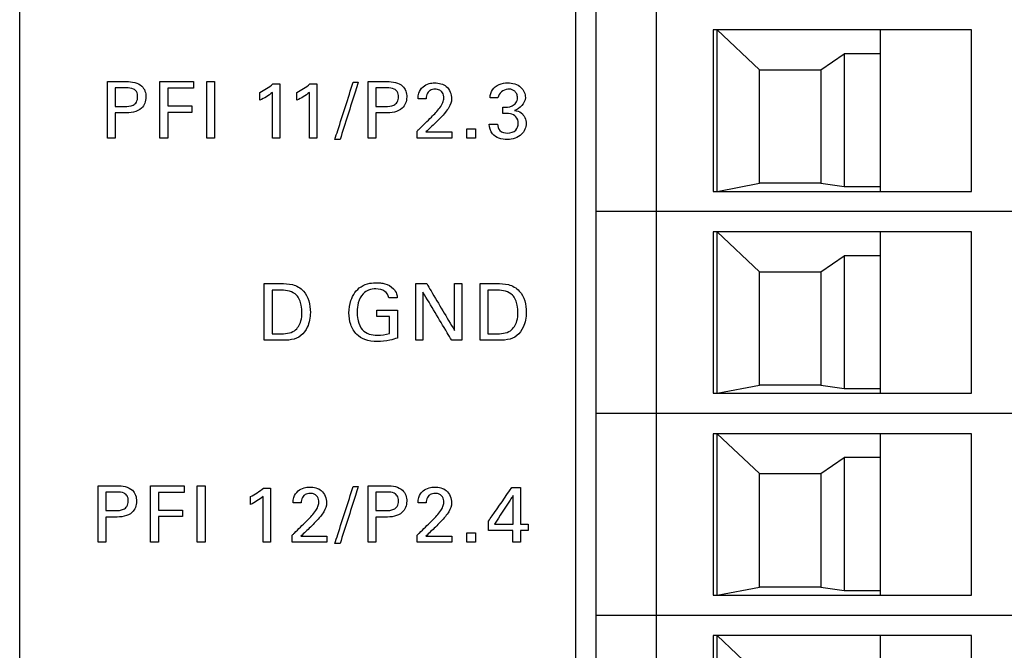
# Model space of a CAD drawing. Header units: inches. Extents: x 0 to 34, y 0 to 22.
# Tile 56 of 119: x 16.778 to 17.738, y 11.955 to 12.57. Entities that reach past the tile are written whole.
import ezdxf

# ---------------------------------------------------------------- set-up
doc = ezdxf.new("R2010")
doc.units = ezdxf.units.IN
doc.header["$LTSCALE"] = 1.87
doc.header["$MEASUREMENT"] = 0
doc.layers.get('0').update_dxf_attribs({"linetype": 'CONTINUOUS'})
doc.layers.add('DATUMCURVES', color=7, linetype='CONTINUOUS')

msp = doc.modelspace()

# ---------------------------------------------------------------- linework, layer by layer
at = {"color": 7, "linetype": 'CONTINUOUS'}
for p, q in [((17.3195, 16.14286), (17.3195, 10.09892)), ((17.3395, 16.12286), (17.3395, 10.11892)), ((17.39855, 10.11892), (17.39855, 16.12286)), ((17.70564, 12.55986), (17.45367, 12.55986)), ((17.45367, 12.55986), (17.45367, 12.40238)), ((17.45761, 12.55986), (17.49895, 12.52089)), ((17.45761, 12.40238), (17.45761, 12.55986)), ((17.61706, 12.40238), (17.61706, 12.55986)), ((17.70564, 12.40238), (17.70564, 12.55986)), ((17.55889, 12.52089), (17.58162, 12.53648)), ((17.61706, 12.53648), (17.58162, 12.53648)), ((17.58162, 12.53648), (17.58162, 12.40711)), ((17.49895, 12.52089), (17.55889, 12.52089)), ((17.49895, 12.41026), (17.49895, 12.52089)), ((17.55889, 12.52089), (17.55889, 12.41026)), ((17.45761, 12.40238), (17.49895, 12.41026)), ((17.55889, 12.41026), (17.49895, 12.41026)), ((17.55889, 12.41026), (17.58162, 12.40711)), ((17.58162, 12.40711), (17.61706, 12.40711)), ((17.45367, 12.40238), (17.70564, 12.40238)), ((18.06784, 12.3827), (17.3395, 12.3827)), ((17.70564, 12.36301), (17.45367, 12.36301)), ((17.45367, 12.36301), (17.45367, 12.20553)), ((17.45761, 12.36301), (17.49895, 12.32404)), ((17.45761, 12.20553), (17.45761, 12.36301)), ((17.61706, 12.20553), (17.61706, 12.36301)), ((17.70564, 12.20553), (17.70564, 12.36301)), ((17.55889, 12.32404), (17.58162, 12.33963)), ((17.61706, 12.33963), (17.58162, 12.33963)), ((17.58162, 12.33963), (17.58162, 12.21026)), ((17.49895, 12.32404), (17.55889, 12.32404)), ((17.49895, 12.21341), (17.49895, 12.32404)), ((17.55889, 12.32404), (17.55889, 12.21341)), ((17.45761, 12.20553), (17.49895, 12.21341)), ((17.55889, 12.21341), (17.49895, 12.21341)), ((17.55889, 12.21341), (17.58162, 12.21026)), ((17.45367, 12.20553), (17.70564, 12.20553)), ((17.58162, 12.21026), (17.61706, 12.21026)), ((18.06784, 12.18585), (17.3395, 12.18585)), ((17.70564, 12.16616), (17.45367, 12.16616)), ((17.45367, 12.16616), (17.45367, 12.00868)), ((17.45761, 12.16616), (17.49895, 12.12719)), ((17.45761, 12.00868), (17.45761, 12.16616)), ((17.61706, 12.00868), (17.61706, 12.16616)), ((17.70564, 12.00868), (17.70564, 12.16616)), ((17.55889, 12.12719), (17.58162, 12.14278)), ((17.61706, 12.14278), (17.58162, 12.14278)), ((17.58162, 12.14278), (17.58162, 12.01341)), ((17.49895, 12.12719), (17.55889, 12.12719)), ((17.49895, 12.01656), (17.49895, 12.12719)), ((17.55889, 12.12719), (17.55889, 12.01656)), ((17.45761, 12.00868), (17.49895, 12.01656)), ((17.55889, 12.01656), (17.49895, 12.01656)), ((17.55889, 12.01656), (17.58162, 12.01341)), ((17.58162, 12.01341), (17.61706, 12.01341)), ((17.45367, 12.00868), (17.70564, 12.00868)), ((18.06784, 11.989), (17.3395, 11.989)), ((17.70564, 11.96931), (17.45367, 11.96931)), ((17.45367, 11.96931), (17.45367, 11.81183)), ((17.45761, 11.96931), (17.49895, 11.93034)), ((17.45761, 11.81183), (17.45761, 11.96931)), ((17.61706, 11.81183), (17.61706, 11.96931)), ((17.70564, 11.81183), (17.70564, 11.96931))]:
    msp.add_line(p, q, dxfattribs=at)
at = {"layer": 'DATUMCURVES', "color": 40, "linetype": 'CONTINUOUS'}
for points, knots in [([(16.77767, 9.67665, 0.8645), (16.77767, 10.10206, 0.8645), (16.77767, 12.82468, 0.8645), (16.77767, 15.5473, 0.8645), (16.77767, 17.84451, 0.8645)], [0, 0, 0, 0, 0.15625, 1, 1, 1, 1]), ([(16.8632, 12.50939, 0.8645), (16.86416, 12.50939, 0.8645), (16.87033, 12.50939, 0.8645), (16.87649, 12.50939, 0.8645), (16.88169, 12.50939, 0.8645)], [0, 0, 0, 0, 0.15625, 1, 1, 1, 1]), ([(16.8632, 12.45424, 0.8645), (16.8632, 12.45711, 0.8645), (16.8632, 12.4755, 0.8645), (16.8632, 12.49388, 0.8645), (16.8632, 12.50939, 0.8645)], [0, 0, 0, 0, 0.15625, 1, 1, 1, 1]), ([(16.88169, 12.50939, 0.8645), (16.88691, 12.50939, 0.8645), (16.8975, 12.50793, 0.8645), (16.90226, 12.49417, 0.8645), (16.89687, 12.4801, 0.8645), (16.88555, 12.47876, 0.8645), (16.87978, 12.47876, 0.8645)], [0, 0, 0, 0, 0.279693, 0.483879, 0.691092, 1, 1, 1, 1]), ([(16.91423, 12.50939, 0.8645), (16.91594, 12.50939, 0.8645), (16.92689, 12.50939, 0.8645), (16.93784, 12.50939, 0.8645), (16.94708, 12.50939, 0.8645)], [0, 0, 0, 0, 0.15625, 1, 1, 1, 1]), ([(16.91423, 12.45424, 0.8645), (16.91423, 12.45711, 0.8645), (16.91423, 12.4755, 0.8645), (16.91423, 12.49388, 0.8645), (16.91423, 12.50939, 0.8645)], [0, 0, 0, 0, 0.15625, 1, 1, 1, 1]), ([(16.95999, 12.45424, 0.8645), (16.95999, 12.45711, 0.8645), (16.95999, 12.4755, 0.8645), (16.95999, 12.49388, 0.8645), (16.95999, 12.50939, 0.8645)], [0, 0, 0, 0, 0.15625, 1, 1, 1, 1]), ([(16.96763, 12.50939, 0.8645), (16.96763, 12.50652, 0.8645), (16.96763, 12.48813, 0.8645), (16.96763, 12.46975, 0.8645), (16.96763, 12.45424, 0.8645)], [0, 0, 0, 0, 0.15625, 1, 1, 1, 1]), ([(17.08496, 12.45302, 0.8645), (17.08589, 12.45592, 0.8645), (17.09185, 12.47448, 0.8645), (17.09781, 12.49305, 0.8645), (17.10284, 12.50871, 0.8645)], [0, 0, 0, 0, 0.15625, 1, 1, 1, 1]), ([(17.1078, 12.50871, 0.8645), (17.10688, 12.50581, 0.8645), (17.10094, 12.48725, 0.8645), (17.095, 12.46868, 0.8645), (17.08999, 12.45302, 0.8645)], [0, 0, 0, 0, 0.15625, 1, 1, 1, 1]), ([(17.11742, 12.50939, 0.8645), (17.11838, 12.50939, 0.8645), (17.12454, 12.50939, 0.8645), (17.13071, 12.50939, 0.8645), (17.13591, 12.50939, 0.8645)], [0, 0, 0, 0, 0.15625, 1, 1, 1, 1]), ([(17.11742, 12.45424, 0.8645), (17.11742, 12.45711, 0.8645), (17.11742, 12.4755, 0.8645), (17.11742, 12.49388, 0.8645), (17.11742, 12.50939, 0.8645)], [0, 0, 0, 0, 0.15625, 1, 1, 1, 1]), ([(17.13591, 12.50939, 0.8645), (17.14114, 12.50939, 0.8645), (17.15174, 12.50794, 0.8645), (17.15648, 12.49416, 0.8645), (17.15109, 12.48011, 0.8645), (17.13977, 12.47876, 0.8645), (17.13399, 12.47876, 0.8645)], [0, 0, 0, 0, 0.279889, 0.483957, 0.691138, 1, 1, 1, 1]), ([(16.87084, 12.5032, 0.8645), (16.87084, 12.50227, 0.8645), (16.87084, 12.49626, 0.8645), (16.87084, 12.49025, 0.8645), (16.87084, 12.48518, 0.8645)], [0, 0, 0, 0, 0.15625, 1, 1, 1, 1]), ([(16.87992, 12.48518, 0.8645), (16.88272, 12.48518, 0.8645), (16.88719, 12.48524, 0.8645), (16.89213, 12.48935, 0.8645), (16.89298, 12.49447, 0.8645), (16.89221, 12.49947, 0.8645), (16.88782, 12.50319, 0.8645), (16.88392, 12.5032, 0.8645), (16.88154, 12.5032, 0.8645)], [0, 0, 0, 0, 0.244924, 0.369488, 0.528161, 0.678011, 0.791209, 1, 1, 1, 1]), ([(16.94708, 12.50291, 0.8645), (16.94577, 12.50291, 0.8645), (16.93742, 12.50291, 0.8645), (16.92907, 12.50291, 0.8645), (16.92203, 12.50291, 0.8645)], [0, 0, 0, 0, 0.15625, 1, 1, 1, 1]), ([(16.92203, 12.50291, 0.8645), (16.92203, 12.50201, 0.8645), (16.92203, 12.49628, 0.8645), (16.92203, 12.49054, 0.8645), (16.92203, 12.48571, 0.8645)], [0, 0, 0, 0, 0.15625, 1, 1, 1, 1]), ([(17.02408, 12.45424, 0.8645), (17.02408, 12.45656, 0.8645), (17.02408, 12.4714, 0.8645), (17.02408, 12.48625, 0.8645), (17.02408, 12.49877, 0.8645)], [0, 0, 0, 0, 0.15625, 1, 1, 1, 1]), ([(17.03141, 12.5071, 0.8645), (17.03141, 12.50434, 0.8645), (17.03141, 12.48673, 0.8645), (17.03141, 12.46911, 0.8645), (17.03141, 12.45424, 0.8645)], [0, 0, 0, 0, 0.15625, 1, 1, 1, 1]), ([(17.06006, 12.45424, 0.8645), (17.06006, 12.45656, 0.8645), (17.06006, 12.4714, 0.8645), (17.06006, 12.48625, 0.8645), (17.06006, 12.49877, 0.8645)], [0, 0, 0, 0, 0.15625, 1, 1, 1, 1]), ([(17.06738, 12.5071, 0.8645), (17.06738, 12.50434, 0.8645), (17.06738, 12.48673, 0.8645), (17.06738, 12.46911, 0.8645), (17.06738, 12.45424, 0.8645)], [0, 0, 0, 0, 0.15625, 1, 1, 1, 1]), ([(17.12505, 12.5032, 0.8645), (17.12505, 12.50227, 0.8645), (17.12505, 12.49626, 0.8645), (17.12505, 12.49025, 0.8645), (17.12505, 12.48518, 0.8645)], [0, 0, 0, 0, 0.15625, 1, 1, 1, 1]), ([(17.13416, 12.48518, 0.8645), (17.13694, 12.48518, 0.8645), (17.14141, 12.48524, 0.8645), (17.14634, 12.48935, 0.8645), (17.1472, 12.49447, 0.8645), (17.14643, 12.49947, 0.8645), (17.14205, 12.5032, 0.8645), (17.13814, 12.5032, 0.8645), (17.13576, 12.5032, 0.8645)], [0, 0, 0, 0, 0.244651, 0.369222, 0.527944, 0.677829, 0.790991, 1, 1, 1, 1]), ([(17.166, 12.49267, 0.8645), (17.16606, 12.49444, 0.8645), (17.16648, 12.49879, 0.8645), (17.17025, 12.50457, 0.8645), (17.17637, 12.50763, 0.8645), (17.18431, 12.50855, 0.8645), (17.19524, 12.50613, 0.8645), (17.1987, 12.497, 0.8645), (17.1987, 12.49267, 0.8645)], [0, 0, 0, 0, 0.10699, 0.258398, 0.390742, 0.504027, 0.739289, 1, 1, 1, 1]), ([(17.17654, 12.49982, 0.8645), (17.17599, 12.4993, 0.8645), (17.17437, 12.49719, 0.8645), (17.17402, 12.49449, 0.8645), (17.17402, 12.49267, 0.8645)], [0, 0, 0, 0, 0.290332, 1, 1, 1, 1]), ([(17.17906, 12.47479, 0.8645), (17.18199, 12.47763, 0.8645), (17.18615, 12.48207, 0.8645), (17.19043, 12.4884, 0.8645), (17.19148, 12.49365, 0.8645), (17.19049, 12.49824, 0.8645), (17.18701, 12.50147, 0.8645), (17.18252, 12.50217, 0.8645), (17.17866, 12.50153, 0.8645), (17.17691, 12.50017, 0.8645), (17.17654, 12.49982, 0.8645)], [0, 0, 0, 0, 0.286508, 0.428632, 0.528414, 0.65656, 0.738127, 0.846333, 0.964966, 1, 1, 1, 1]), ([(17.23629, 12.49366, 0.8645), (17.23638, 12.49636, 0.8645), (17.23837, 12.5049, 0.8645), (17.24797, 12.5081, 0.8645), (17.25339, 12.5081, 0.8645)], [0, 0, 0, 0, 0.333109, 1, 1, 1, 1]), ([(17.25525, 12.50202, 0.8645), (17.25471, 12.50205, 0.8645), (17.24966, 12.50195, 0.8645), (17.24444, 12.49788, 0.8645), (17.24399, 12.49366, 0.8645)], [0, 0, 0, 0, 0.107667, 1, 1, 1, 1]), ([(17.24881, 12.48449, 0.8645), (17.25184, 12.48422, 0.8645), (17.25666, 12.48447, 0.8645), (17.26212, 12.48839, 0.8645), (17.26323, 12.49319, 0.8645), (17.2626, 12.49739, 0.8645), (17.25995, 12.50082, 0.8645), (17.25712, 12.5019, 0.8645), (17.25525, 12.50202, 0.8645)], [0, 0, 0, 0, 0.289162, 0.43538, 0.603791, 0.726727, 0.829616, 1, 1, 1, 1]), ([(17.25339, 12.5081, 0.8645), (17.25795, 12.5081, 0.8645), (17.2668, 12.50589, 0.8645), (17.27358, 12.49194, 0.8645), (17.26542, 12.48254, 0.8645), (17.26012, 12.48135, 0.8645)], [0, 0, 0, 0, 0.335498, 0.600135, 1, 1, 1, 1]), ([(17.1987, 12.49267, 0.8645), (17.1987, 12.48968, 0.8645), (17.19694, 12.48478, 0.8645), (17.19392, 12.48095, 0.8645), (17.19274, 12.47945, 0.8645)], [0, 0, 0, 0, 0.609438, 1, 1, 1, 1]), ([(16.92203, 12.48571, 0.8645), (16.92325, 12.48571, 0.8645), (16.93112, 12.48571, 0.8645), (16.93899, 12.48571, 0.8645), (16.94563, 12.48571, 0.8645)], [0, 0, 0, 0, 0.15625, 1, 1, 1, 1]), ([(17.26012, 12.48135, 0.8645), (17.26243, 12.48103, 0.8645), (17.2686, 12.47905, 0.8645), (17.27142, 12.47231, 0.8645), (17.27142, 12.46852, 0.8645)], [0, 0, 0, 0, 0.381603, 1, 1, 1, 1]), ([(16.87084, 12.47876, 0.8645), (16.87084, 12.47749, 0.8645), (16.87084, 12.46931, 0.8645), (16.87084, 12.46114, 0.8645), (16.87084, 12.45424, 0.8645)], [0, 0, 0, 0, 0.15625, 1, 1, 1, 1]), ([(16.94563, 12.47929, 0.8645), (16.9444, 12.47929, 0.8645), (16.93653, 12.47929, 0.8645), (16.92866, 12.47929, 0.8645), (16.92203, 12.47929, 0.8645)], [0, 0, 0, 0, 0.15625, 1, 1, 1, 1]), ([(16.92203, 12.47929, 0.8645), (16.92203, 12.47799, 0.8645), (16.92203, 12.46964, 0.8645), (16.92203, 12.46129, 0.8645), (16.92203, 12.45424, 0.8645)], [0, 0, 0, 0, 0.15625, 1, 1, 1, 1]), ([(17.12505, 12.47876, 0.8645), (17.12505, 12.47749, 0.8645), (17.12505, 12.46931, 0.8645), (17.12505, 12.46114, 0.8645), (17.12505, 12.45424, 0.8645)], [0, 0, 0, 0, 0.15625, 1, 1, 1, 1]), ([(17.16524, 12.46119, 0.8645), (17.16596, 12.46189, 0.8645), (17.17057, 12.46643, 0.8645), (17.17518, 12.47096, 0.8645), (17.17906, 12.47479, 0.8645)], [0, 0, 0, 0, 0.15625, 1, 1, 1, 1]), ([(17.26378, 12.4686, 0.8645), (17.2638, 12.47098, 0.8645), (17.26226, 12.47544, 0.8645), (17.25576, 12.4786, 0.8645), (17.25126, 12.47838, 0.8645), (17.24881, 12.4783, 0.8645)], [0, 0, 0, 0, 0.338995, 0.636531, 1, 1, 1, 1]), ([(17.17372, 12.46028, 0.8645), (17.17503, 12.46028, 0.8645), (17.18341, 12.46028, 0.8645), (17.19178, 12.46028, 0.8645), (17.19885, 12.46028, 0.8645)], [0, 0, 0, 0, 0.15625, 1, 1, 1, 1]), ([(17.27142, 12.46852, 0.8645), (17.27142, 12.46469, 0.8645), (17.26732, 12.45562, 0.8645), (17.253, 12.45142, 0.8645), (17.2381, 12.45544, 0.8645), (17.23555, 12.46453, 0.8645), (17.23545, 12.46783, 0.8645)], [0, 0, 0, 0, 0.22311, 0.507229, 0.808155, 1, 1, 1, 1]), ([(17.24354, 12.46783, 0.8645), (17.24351, 12.46562, 0.8645), (17.24536, 12.46038, 0.8645), (17.25357, 12.45845, 0.8645), (17.26177, 12.46082, 0.8645), (17.26376, 12.4662, 0.8645), (17.26378, 12.4686, 0.8645)], [0, 0, 0, 0, 0.222632, 0.480967, 0.768239, 1, 1, 1, 1]), ([(17.19885, 12.45424, 0.8645), (17.1971, 12.45424, 0.8645), (17.1859, 12.45424, 0.8645), (17.1747, 12.45424, 0.8645), (17.16524, 12.45424, 0.8645)], [0, 0, 0, 0, 0.15625, 1, 1, 1, 1]), ([(17.01606, 12.31239, 0.8645), (17.01689, 12.31239, 0.8645), (17.02221, 12.31239, 0.8645), (17.02753, 12.31239, 0.8645), (17.03202, 12.31239, 0.8645)], [0, 0, 0, 0, 0.15625, 1, 1, 1, 1]), ([(17.01606, 12.25725, 0.8645), (17.01606, 12.26012, 0.8645), (17.01606, 12.2785, 0.8645), (17.01606, 12.29688, 0.8645), (17.01606, 12.31239, 0.8645)], [0, 0, 0, 0, 0.15625, 1, 1, 1, 1]), ([(17.03202, 12.31239, 0.8645), (17.0359, 12.31239, 0.8645), (17.04404, 12.31255, 0.8645), (17.05821, 12.30429, 0.8645), (17.06232, 12.28653, 0.8645), (17.05955, 12.27098, 0.8645), (17.05257, 12.26099, 0.8645), (17.04238, 12.257, 0.8645), (17.03529, 12.25725, 0.8645), (17.03156, 12.25725, 0.8645)], [0, 0, 0, 0, 0.126377, 0.260577, 0.498758, 0.659788, 0.770306, 0.878599, 1, 1, 1, 1]), ([(17.09863, 12.2839, 0.8645), (17.09863, 12.28801, 0.8645), (17.10002, 12.29766, 0.8645), (17.1077, 12.30921, 0.8645), (17.11826, 12.31293, 0.8645), (17.12481, 12.31339, 0.8645), (17.12967, 12.31321, 0.8645), (17.13548, 12.31219, 0.8645), (17.14157, 12.30886, 0.8645), (17.14527, 12.30322, 0.8645), (17.14567, 12.29996, 0.8645), (17.14577, 12.29864, 0.8645)], [0, 0, 0, 0, 0.17083, 0.400066, 0.528654, 0.621328, 0.671709, 0.730131, 0.865814, 0.945184, 1, 1, 1, 1]), ([(17.13744, 12.29864, 0.8645), (17.13704, 12.30103, 0.8645), (17.13388, 12.30632, 0.8645), (17.12555, 12.30765, 0.8645), (17.11797, 12.30679, 0.8645), (17.11112, 12.30222, 0.8645), (17.10738, 12.29418, 0.8645), (17.10636, 12.28536, 0.8645), (17.10689, 12.27996, 0.8645), (17.10738, 12.27751, 0.8645)], [0, 0, 0, 0, 0.129037, 0.28954, 0.416827, 0.53117, 0.710533, 0.868171, 1, 1, 1, 1]), ([(17.16387, 12.25725, 0.8645), (17.16387, 12.26012, 0.8645), (17.16387, 12.2785, 0.8645), (17.16387, 12.29688, 0.8645), (17.16387, 12.31239, 0.8645)], [0, 0, 0, 0, 0.15625, 1, 1, 1, 1]), ([(17.17448, 12.31239, 0.8645), (17.17589, 12.31002, 0.8645), (17.18493, 12.29482, 0.8645), (17.19398, 12.27962, 0.8645), (17.20161, 12.26679, 0.8645)], [0, 0, 0, 0, 0.15625, 1, 1, 1, 1]), ([(17.20161, 12.26679, 0.8645), (17.20161, 12.26917, 0.8645), (17.20161, 12.28437, 0.8645), (17.20161, 12.29957, 0.8645), (17.20161, 12.31239, 0.8645)], [0, 0, 0, 0, 0.15625, 1, 1, 1, 1]), ([(17.20863, 12.31239, 0.8645), (17.20863, 12.30952, 0.8645), (17.20863, 12.29114, 0.8645), (17.20863, 12.27276, 0.8645), (17.20863, 12.25725, 0.8645)], [0, 0, 0, 0, 0.15625, 1, 1, 1, 1]), ([(17.22658, 12.31239, 0.8645), (17.22741, 12.31239, 0.8645), (17.23273, 12.31239, 0.8645), (17.23805, 12.31239, 0.8645), (17.24254, 12.31239, 0.8645)], [0, 0, 0, 0, 0.15625, 1, 1, 1, 1]), ([(17.22658, 12.25725, 0.8645), (17.22658, 12.26012, 0.8645), (17.22658, 12.2785, 0.8645), (17.22658, 12.29688, 0.8645), (17.22658, 12.31239, 0.8645)], [0, 0, 0, 0, 0.15625, 1, 1, 1, 1]), ([(17.24254, 12.31239, 0.8645), (17.24642, 12.31239, 0.8645), (17.25456, 12.31256, 0.8645), (17.26872, 12.30429, 0.8645), (17.27286, 12.28653, 0.8645), (17.27008, 12.27098, 0.8645), (17.2631, 12.26099, 0.8645), (17.25291, 12.257, 0.8645), (17.24582, 12.25725, 0.8645), (17.24209, 12.25725, 0.8645)], [0, 0, 0, 0, 0.126482, 0.260576, 0.498789, 0.659809, 0.770321, 0.878606, 1, 1, 1, 1]), ([(17.0237, 12.30605, 0.8645), (17.0237, 12.30383, 0.8645), (17.0237, 12.28965, 0.8645), (17.0237, 12.27547, 0.8645), (17.0237, 12.2635, 0.8645)], [0, 0, 0, 0, 0.15625, 1, 1, 1, 1]), ([(17.05287, 12.28405, 0.8645), (17.05287, 12.28647, 0.8645), (17.05228, 12.29246, 0.8645), (17.0482, 12.30396, 0.8645), (17.03801, 12.30605, 0.8645), (17.03286, 12.30605, 0.8645)], [0, 0, 0, 0, 0.215458, 0.541922, 1, 1, 1, 1]), ([(17.19885, 12.25725, 0.8645), (17.19739, 12.25968, 0.8645), (17.18805, 12.27529, 0.8645), (17.1787, 12.2909, 0.8645), (17.17082, 12.30407, 0.8645)], [0, 0, 0, 0, 0.15625, 1, 1, 1, 1]), ([(17.17082, 12.30407, 0.8645), (17.17082, 12.30163, 0.8645), (17.17082, 12.28602, 0.8645), (17.17082, 12.27041, 0.8645), (17.17082, 12.25725, 0.8645)], [0, 0, 0, 0, 0.15625, 1, 1, 1, 1]), ([(17.23423, 12.30605, 0.8645), (17.23423, 12.30383, 0.8645), (17.23423, 12.28965, 0.8645), (17.23423, 12.27547, 0.8645), (17.23423, 12.2635, 0.8645)], [0, 0, 0, 0, 0.15625, 1, 1, 1, 1]), ([(17.2634, 12.28405, 0.8645), (17.2634, 12.28647, 0.8645), (17.26281, 12.29246, 0.8645), (17.25873, 12.30397, 0.8645), (17.24853, 12.30605, 0.8645), (17.24338, 12.30605, 0.8645)], [0, 0, 0, 0, 0.215382, 0.541731, 1, 1, 1, 1]), ([(17.03118, 12.2635, 0.8645), (17.0361, 12.2635, 0.8645), (17.04593, 12.264, 0.8645), (17.0523, 12.27492, 0.8645), (17.05287, 12.28137, 0.8645), (17.05287, 12.28405, 0.8645)], [0, 0, 0, 0, 0.43171, 0.765023, 1, 1, 1, 1]), ([(17.146, 12.25938, 0.8645), (17.14354, 12.25856, 0.8645), (17.13711, 12.25671, 0.8645), (17.1263, 12.25558, 0.8645), (17.11481, 12.25676, 0.8645), (17.10523, 12.26283, 0.8645), (17.09973, 12.27239, 0.8645), (17.09863, 12.28006, 0.8645), (17.09863, 12.2839, 0.8645)], [0, 0, 0, 0, 0.120865, 0.310366, 0.504519, 0.645831, 0.821384, 1, 1, 1, 1]), ([(17.12575, 12.28657, 0.8645), (17.1268, 12.28657, 0.8645), (17.13355, 12.28657, 0.8645), (17.1403, 12.28657, 0.8645), (17.146, 12.28657, 0.8645)], [0, 0, 0, 0, 0.15625, 1, 1, 1, 1]), ([(17.13835, 12.26389, 0.8645), (17.13835, 12.26474, 0.8645), (17.13835, 12.27019, 0.8645), (17.13835, 12.27564, 0.8645), (17.13835, 12.28024, 0.8645)], [0, 0, 0, 0, 0.15625, 1, 1, 1, 1]), ([(17.146, 12.28657, 0.8645), (17.146, 12.28515, 0.8645), (17.146, 12.27609, 0.8645), (17.146, 12.26702, 0.8645), (17.146, 12.25938, 0.8645)], [0, 0, 0, 0, 0.15625, 1, 1, 1, 1]), ([(17.24171, 12.2635, 0.8645), (17.24663, 12.2635, 0.8645), (17.25646, 12.264, 0.8645), (17.26283, 12.27492, 0.8645), (17.2634, 12.28137, 0.8645), (17.2634, 12.28405, 0.8645)], [0, 0, 0, 0, 0.431688, 0.765013, 1, 1, 1, 1]), ([(17.10738, 12.27751, 0.8645), (17.10747, 12.2771, 0.8645), (17.10825, 12.27352, 0.8645), (17.11053, 12.26736, 0.8645), (17.11826, 12.26267, 0.8645), (17.1277, 12.26173, 0.8645), (17.13449, 12.2627, 0.8645), (17.13835, 12.26389, 0.8645)], [0, 0, 0, 0, 0.031759, 0.278573, 0.480524, 0.689052, 1, 1, 1, 1]), ([(17.03156, 12.25725, 0.8645), (17.03076, 12.25725, 0.8645), (17.02559, 12.25725, 0.8645), (17.02042, 12.25725, 0.8645), (17.01606, 12.25725, 0.8645)], [0, 0, 0, 0, 0.15625, 1, 1, 1, 1]), ([(17.24209, 12.25725, 0.8645), (17.24129, 12.25725, 0.8645), (17.23611, 12.25725, 0.8645), (17.23094, 12.25725, 0.8645), (17.22658, 12.25725, 0.8645)], [0, 0, 0, 0, 0.15625, 1, 1, 1, 1]), ([(16.85403, 12.11539, 0.8645), (16.85499, 12.11539, 0.8645), (16.86116, 12.11539, 0.8645), (16.86732, 12.11539, 0.8645), (16.87252, 12.11539, 0.8645)], [0, 0, 0, 0, 0.15625, 1, 1, 1, 1]), ([(16.85403, 12.06024, 0.8645), (16.85403, 12.06311, 0.8645), (16.85403, 12.08149, 0.8645), (16.85403, 12.09988, 0.8645), (16.85403, 12.11539, 0.8645)], [0, 0, 0, 0, 0.15625, 1, 1, 1, 1]), ([(16.87252, 12.11539, 0.8645), (16.87775, 12.11539, 0.8645), (16.88835, 12.11393, 0.8645), (16.89309, 12.10016, 0.8645), (16.88771, 12.0861, 0.8645), (16.87638, 12.08476, 0.8645), (16.87061, 12.08476, 0.8645)], [0, 0, 0, 0, 0.279896, 0.48394, 0.691145, 1, 1, 1, 1]), ([(16.90506, 12.11539, 0.8645), (16.90677, 12.11539, 0.8645), (16.91772, 12.11539, 0.8645), (16.92867, 12.11539, 0.8645), (16.93791, 12.11539, 0.8645)], [0, 0, 0, 0, 0.15625, 1, 1, 1, 1]), ([(16.90506, 12.06024, 0.8645), (16.90506, 12.06311, 0.8645), (16.90506, 12.08149, 0.8645), (16.90506, 12.09988, 0.8645), (16.90506, 12.11539, 0.8645)], [0, 0, 0, 0, 0.15625, 1, 1, 1, 1]), ([(16.95082, 12.06024, 0.8645), (16.95082, 12.06311, 0.8645), (16.95082, 12.08149, 0.8645), (16.95082, 12.09988, 0.8645), (16.95082, 12.11539, 0.8645)], [0, 0, 0, 0, 0.15625, 1, 1, 1, 1]), ([(16.95846, 12.11539, 0.8645), (16.95846, 12.11252, 0.8645), (16.95846, 12.09413, 0.8645), (16.95846, 12.07575, 0.8645), (16.95846, 12.06024, 0.8645)], [0, 0, 0, 0, 0.15625, 1, 1, 1, 1]), ([(17.08496, 12.05902, 0.8645), (17.08589, 12.06192, 0.8645), (17.09185, 12.08048, 0.8645), (17.09781, 12.09905, 0.8645), (17.10284, 12.11471, 0.8645)], [0, 0, 0, 0, 0.15625, 1, 1, 1, 1]), ([(17.1078, 12.11471, 0.8645), (17.10688, 12.11181, 0.8645), (17.10094, 12.09324, 0.8645), (17.095, 12.07468, 0.8645), (17.08999, 12.05902, 0.8645)], [0, 0, 0, 0, 0.15625, 1, 1, 1, 1]), ([(17.11742, 12.11539, 0.8645), (17.11838, 12.11539, 0.8645), (17.12454, 12.11539, 0.8645), (17.13071, 12.11539, 0.8645), (17.13591, 12.11539, 0.8645)], [0, 0, 0, 0, 0.15625, 1, 1, 1, 1]), ([(17.11742, 12.06024, 0.8645), (17.11742, 12.06311, 0.8645), (17.11742, 12.08149, 0.8645), (17.11742, 12.09988, 0.8645), (17.11742, 12.11539, 0.8645)], [0, 0, 0, 0, 0.15625, 1, 1, 1, 1]), ([(17.13591, 12.11539, 0.8645), (17.14114, 12.11539, 0.8645), (17.15174, 12.11393, 0.8645), (17.15648, 12.10016, 0.8645), (17.15109, 12.0861, 0.8645), (17.13976, 12.08476, 0.8645), (17.13399, 12.08476, 0.8645)], [0, 0, 0, 0, 0.279896, 0.48394, 0.691145, 1, 1, 1, 1]), ([(16.86167, 12.1092, 0.8645), (16.86167, 12.10826, 0.8645), (16.86167, 12.10225, 0.8645), (16.86167, 12.09625, 0.8645), (16.86167, 12.09118, 0.8645)], [0, 0, 0, 0, 0.15625, 1, 1, 1, 1]), ([(16.87077, 12.09118, 0.8645), (16.87356, 12.09118, 0.8645), (16.87802, 12.09124, 0.8645), (16.88296, 12.09535, 0.8645), (16.88381, 12.10047, 0.8645), (16.88304, 12.10546, 0.8645), (16.87866, 12.10919, 0.8645), (16.87475, 12.1092, 0.8645), (16.87237, 12.1092, 0.8645)], [0, 0, 0, 0, 0.244661, 0.369236, 0.527965, 0.677855, 0.791018, 1, 1, 1, 1]), ([(16.93791, 12.1089, 0.8645), (16.9366, 12.1089, 0.8645), (16.92825, 12.1089, 0.8645), (16.9199, 12.1089, 0.8645), (16.91286, 12.1089, 0.8645)], [0, 0, 0, 0, 0.15625, 1, 1, 1, 1]), ([(16.91286, 12.1089, 0.8645), (16.91286, 12.10801, 0.8645), (16.91286, 12.10228, 0.8645), (16.91286, 12.09655, 0.8645), (16.91286, 12.09172, 0.8645)], [0, 0, 0, 0, 0.15625, 1, 1, 1, 1]), ([(17.02224, 12.11311, 0.8645), (17.02224, 12.11036, 0.8645), (17.02224, 12.09273, 0.8645), (17.02224, 12.07511, 0.8645), (17.02224, 12.06024, 0.8645)], [0, 0, 0, 0, 0.15625, 1, 1, 1, 1]), ([(17.04416, 12.09866, 0.8645), (17.04422, 12.10044, 0.8645), (17.04464, 12.10479, 0.8645), (17.04841, 12.11056, 0.8645), (17.05453, 12.11363, 0.8645), (17.06247, 12.11455, 0.8645), (17.07341, 12.11213, 0.8645), (17.07686, 12.103, 0.8645), (17.07686, 12.09866, 0.8645)], [0, 0, 0, 0, 0.107096, 0.258395, 0.390729, 0.504013, 0.739211, 1, 1, 1, 1]), ([(17.0547, 12.10582, 0.8645), (17.05415, 12.1053, 0.8645), (17.05254, 12.10319, 0.8645), (17.05218, 12.10049, 0.8645), (17.05218, 12.09866, 0.8645)], [0, 0, 0, 0, 0.290317, 1, 1, 1, 1]), ([(17.05722, 12.08079, 0.8645), (17.06014, 12.08363, 0.8645), (17.06431, 12.08806, 0.8645), (17.06859, 12.0944, 0.8645), (17.06964, 12.09965, 0.8645), (17.06865, 12.10424, 0.8645), (17.06516, 12.10747, 0.8645), (17.06068, 12.10817, 0.8645), (17.05682, 12.10752, 0.8645), (17.05507, 12.10617, 0.8645), (17.0547, 12.10582, 0.8645)], [0, 0, 0, 0, 0.286496, 0.428635, 0.528389, 0.656644, 0.738155, 0.846361, 0.96497, 1, 1, 1, 1]), ([(17.12505, 12.1092, 0.8645), (17.12505, 12.10826, 0.8645), (17.12505, 12.10225, 0.8645), (17.12505, 12.09625, 0.8645), (17.12505, 12.09118, 0.8645)], [0, 0, 0, 0, 0.15625, 1, 1, 1, 1]), ([(17.13416, 12.09118, 0.8645), (17.13694, 12.09118, 0.8645), (17.14141, 12.09124, 0.8645), (17.14634, 12.09535, 0.8645), (17.1472, 12.10047, 0.8645), (17.14643, 12.10546, 0.8645), (17.14205, 12.10919, 0.8645), (17.13814, 12.1092, 0.8645), (17.13576, 12.1092, 0.8645)], [0, 0, 0, 0, 0.244651, 0.369222, 0.527944, 0.677829, 0.790991, 1, 1, 1, 1]), ([(17.166, 12.09866, 0.8645), (17.16606, 12.10044, 0.8645), (17.16648, 12.10479, 0.8645), (17.17025, 12.11056, 0.8645), (17.17637, 12.11363, 0.8645), (17.18431, 12.11455, 0.8645), (17.19525, 12.11213, 0.8645), (17.1987, 12.103, 0.8645), (17.1987, 12.09866, 0.8645)], [0, 0, 0, 0, 0.107092, 0.258387, 0.390728, 0.504001, 0.739209, 1, 1, 1, 1]), ([(17.17654, 12.10582, 0.8645), (17.17599, 12.1053, 0.8645), (17.17437, 12.10319, 0.8645), (17.17402, 12.10049, 0.8645), (17.17402, 12.09866, 0.8645)], [0, 0, 0, 0, 0.290332, 1, 1, 1, 1]), ([(17.17906, 12.08079, 0.8645), (17.18198, 12.08363, 0.8645), (17.18615, 12.08806, 0.8645), (17.19043, 12.0944, 0.8645), (17.19148, 12.09965, 0.8645), (17.19049, 12.10424, 0.8645), (17.187, 12.10747, 0.8645), (17.18252, 12.10817, 0.8645), (17.17866, 12.10752, 0.8645), (17.17691, 12.10617, 0.8645), (17.17654, 12.10582, 0.8645)], [0, 0, 0, 0, 0.286493, 0.42863, 0.528383, 0.656639, 0.73815, 0.846342, 0.964968, 1, 1, 1, 1]), ([(17.23467, 12.08079, 0.8645), (17.23587, 12.08251, 0.8645), (17.24351, 12.09351, 0.8645), (17.25115, 12.10451, 0.8645), (17.2576, 12.11379, 0.8645)], [0, 0, 0, 0, 0.15625, 1, 1, 1, 1]), ([(17.25873, 12.10577, 0.8645), (17.25778, 12.10432, 0.8645), (17.2517, 12.09502, 0.8645), (17.24561, 12.08573, 0.8645), (17.24048, 12.07789, 0.8645)], [0, 0, 0, 0, 0.15625, 1, 1, 1, 1]), ([(17.25873, 12.07789, 0.8645), (17.25873, 12.07934, 0.8645), (17.25873, 12.08863, 0.8645), (17.25873, 12.09793, 0.8645), (17.25873, 12.10577, 0.8645)], [0, 0, 0, 0, 0.15625, 1, 1, 1, 1]), ([(17.26584, 12.11379, 0.8645), (17.26584, 12.11192, 0.8645), (17.26584, 12.09995, 0.8645), (17.26584, 12.08798, 0.8645), (17.26584, 12.07789, 0.8645)], [0, 0, 0, 0, 0.15625, 1, 1, 1, 1]), ([(17.01491, 12.06024, 0.8645), (17.01491, 12.06256, 0.8645), (17.01491, 12.07741, 0.8645), (17.01491, 12.09225, 0.8645), (17.01491, 12.10478, 0.8645)], [0, 0, 0, 0, 0.15625, 1, 1, 1, 1]), ([(17.07686, 12.09866, 0.8645), (17.07686, 12.09568, 0.8645), (17.0751, 12.09078, 0.8645), (17.07208, 12.08695, 0.8645), (17.0709, 12.08545, 0.8645)], [0, 0, 0, 0, 0.609439, 1, 1, 1, 1]), ([(17.1987, 12.09866, 0.8645), (17.1987, 12.09568, 0.8645), (17.19694, 12.09078, 0.8645), (17.19392, 12.08695, 0.8645), (17.19274, 12.08545, 0.8645)], [0, 0, 0, 0, 0.609439, 1, 1, 1, 1]), ([(16.91286, 12.09172, 0.8645), (16.91408, 12.09172, 0.8645), (16.92195, 12.09172, 0.8645), (16.92982, 12.09172, 0.8645), (16.93646, 12.09172, 0.8645)], [0, 0, 0, 0, 0.15625, 1, 1, 1, 1]), ([(16.86167, 12.08476, 0.8645), (16.86167, 12.08348, 0.8645), (16.86167, 12.07531, 0.8645), (16.86167, 12.06714, 0.8645), (16.86167, 12.06024, 0.8645)], [0, 0, 0, 0, 0.15625, 1, 1, 1, 1]), ([(16.93646, 12.08529, 0.8645), (16.93523, 12.08529, 0.8645), (16.92736, 12.08529, 0.8645), (16.91949, 12.08529, 0.8645), (16.91286, 12.08529, 0.8645)], [0, 0, 0, 0, 0.15625, 1, 1, 1, 1]), ([(16.91286, 12.08529, 0.8645), (16.91286, 12.08399, 0.8645), (16.91286, 12.07563, 0.8645), (16.91286, 12.06728, 0.8645), (16.91286, 12.06024, 0.8645)], [0, 0, 0, 0, 0.15625, 1, 1, 1, 1]), ([(17.0434, 12.0672, 0.8645), (17.04412, 12.0679, 0.8645), (17.04873, 12.07243, 0.8645), (17.05334, 12.07696, 0.8645), (17.05722, 12.08079, 0.8645)], [0, 0, 0, 0, 0.15625, 1, 1, 1, 1]), ([(17.12505, 12.08476, 0.8645), (17.12505, 12.08348, 0.8645), (17.12505, 12.07531, 0.8645), (17.12505, 12.06714, 0.8645), (17.12505, 12.06024, 0.8645)], [0, 0, 0, 0, 0.15625, 1, 1, 1, 1]), ([(17.16524, 12.0672, 0.8645), (17.16596, 12.0679, 0.8645), (17.17057, 12.07243, 0.8645), (17.17518, 12.07696, 0.8645), (17.17906, 12.08079, 0.8645)], [0, 0, 0, 0, 0.15625, 1, 1, 1, 1]), ([(17.24048, 12.07789, 0.8645), (17.24143, 12.07789, 0.8645), (17.24752, 12.07789, 0.8645), (17.2536, 12.07789, 0.8645), (17.25873, 12.07789, 0.8645)], [0, 0, 0, 0, 0.15625, 1, 1, 1, 1]), ([(17.2585, 12.0717, 0.8645), (17.25726, 12.0717, 0.8645), (17.24932, 12.0717, 0.8645), (17.24138, 12.0717, 0.8645), (17.23467, 12.0717, 0.8645)], [0, 0, 0, 0, 0.15625, 1, 1, 1, 1]), ([(17.07701, 12.06024, 0.8645), (17.07526, 12.06024, 0.8645), (17.06406, 12.06024, 0.8645), (17.05286, 12.06024, 0.8645), (17.0434, 12.06024, 0.8645)], [0, 0, 0, 0, 0.15625, 1, 1, 1, 1]), ([(17.05188, 12.06627, 0.8645), (17.05319, 12.06627, 0.8645), (17.06157, 12.06627, 0.8645), (17.06995, 12.06627, 0.8645), (17.07701, 12.06627, 0.8645)], [0, 0, 0, 0, 0.15625, 1, 1, 1, 1]), ([(17.19885, 12.06024, 0.8645), (17.1971, 12.06024, 0.8645), (17.1859, 12.06024, 0.8645), (17.1747, 12.06024, 0.8645), (17.16524, 12.06024, 0.8645)], [0, 0, 0, 0, 0.15625, 1, 1, 1, 1]), ([(17.17372, 12.06627, 0.8645), (17.17503, 12.06627, 0.8645), (17.18341, 12.06627, 0.8645), (17.19178, 12.06627, 0.8645), (17.19885, 12.06627, 0.8645)], [0, 0, 0, 0, 0.15625, 1, 1, 1, 1])]:
    msp.add_open_spline(points, degree=3, knots=knots, dxfattribs=at)
for points in [[(16.94708, 12.50939, 0.8645), (16.94708, 12.50723, 0.8645), (16.94708, 12.50507, 0.8645), (16.94708, 12.50291, 0.8645)], [(16.95999, 12.50939, 0.8645), (16.96253, 12.50939, 0.8645), (16.96508, 12.50939, 0.8645), (16.96763, 12.50939, 0.8645)], [(17.10284, 12.50871, 0.8645), (17.10449, 12.50871, 0.8645), (17.10615, 12.50871, 0.8645), (17.1078, 12.50871, 0.8645)], [(16.88154, 12.5032, 0.8645), (16.87797, 12.5032, 0.8645), (16.8744, 12.5032, 0.8645), (16.87084, 12.5032, 0.8645)], [(17.01177, 12.49877, 0.8645), (17.01629, 12.50114, 0.8645), (17.02072, 12.5038, 0.8645), (17.0246, 12.5071, 0.8645)], [(17.02408, 12.49877, 0.8645), (17.02037, 12.49568, 0.8645), (17.01614, 12.49319, 0.8645), (17.01177, 12.49113, 0.8645)], [(17.01177, 12.49113, 0.8645), (17.01177, 12.49368, 0.8645), (17.01177, 12.49622, 0.8645), (17.01177, 12.49877, 0.8645)], [(17.0246, 12.5071, 0.8645), (17.02687, 12.5071, 0.8645), (17.02914, 12.5071, 0.8645), (17.03141, 12.5071, 0.8645)], [(17.04776, 12.49877, 0.8645), (17.05227, 12.50114, 0.8645), (17.05669, 12.5038, 0.8645), (17.06059, 12.5071, 0.8645)], [(17.06006, 12.49877, 0.8645), (17.05635, 12.49568, 0.8645), (17.05212, 12.49319, 0.8645), (17.04776, 12.49113, 0.8645)], [(17.04776, 12.49113, 0.8645), (17.04776, 12.49368, 0.8645), (17.04776, 12.49622, 0.8645), (17.04776, 12.49877, 0.8645)], [(17.06059, 12.5071, 0.8645), (17.06285, 12.5071, 0.8645), (17.06512, 12.5071, 0.8645), (17.06738, 12.5071, 0.8645)], [(17.13576, 12.5032, 0.8645), (17.13219, 12.5032, 0.8645), (17.12862, 12.5032, 0.8645), (17.12505, 12.5032, 0.8645)], [(17.17402, 12.49267, 0.8645), (17.17135, 12.49267, 0.8645), (17.16867, 12.49267, 0.8645), (17.166, 12.49267, 0.8645)], [(17.24399, 12.49366, 0.8645), (17.24142, 12.49366, 0.8645), (17.23886, 12.49366, 0.8645), (17.23629, 12.49366, 0.8645)], [(16.87084, 12.48518, 0.8645), (16.87387, 12.48518, 0.8645), (16.87689, 12.48518, 0.8645), (16.87992, 12.48518, 0.8645)], [(16.94563, 12.48571, 0.8645), (16.94563, 12.48357, 0.8645), (16.94563, 12.48143, 0.8645), (16.94563, 12.47929, 0.8645)], [(17.12505, 12.48518, 0.8645), (17.12809, 12.48518, 0.8645), (17.13112, 12.48518, 0.8645), (17.13416, 12.48518, 0.8645)], [(17.19274, 12.47945, 0.8645), (17.18978, 12.47573, 0.8645), (17.18633, 12.47241, 0.8645), (17.18296, 12.46907, 0.8645)], [(17.24881, 12.4783, 0.8645), (17.24881, 12.48036, 0.8645), (17.24881, 12.48242, 0.8645), (17.24881, 12.48449, 0.8645)], [(16.87978, 12.47876, 0.8645), (16.8768, 12.47876, 0.8645), (16.87382, 12.47876, 0.8645), (16.87084, 12.47876, 0.8645)], [(17.13399, 12.47876, 0.8645), (17.13101, 12.47876, 0.8645), (17.12803, 12.47876, 0.8645), (17.12505, 12.47876, 0.8645)], [(17.16524, 12.45424, 0.8645), (17.16524, 12.45656, 0.8645), (17.16524, 12.45887, 0.8645), (17.16524, 12.46119, 0.8645)], [(17.18296, 12.46907, 0.8645), (17.17988, 12.46614, 0.8645), (17.1768, 12.46321, 0.8645), (17.17372, 12.46028, 0.8645)], [(17.19885, 12.46028, 0.8645), (17.19885, 12.45826, 0.8645), (17.19885, 12.45625, 0.8645), (17.19885, 12.45424, 0.8645)], [(17.21368, 12.46341, 0.8645), (17.2165, 12.46341, 0.8645), (17.21933, 12.46341, 0.8645), (17.22215, 12.46341, 0.8645)], [(17.21368, 12.45424, 0.8645), (17.21368, 12.4573, 0.8645), (17.21368, 12.46035, 0.8645), (17.21368, 12.46341, 0.8645)], [(17.22215, 12.46341, 0.8645), (17.22215, 12.46035, 0.8645), (17.22215, 12.4573, 0.8645), (17.22215, 12.45424, 0.8645)], [(17.23545, 12.46783, 0.8645), (17.23815, 12.46783, 0.8645), (17.24085, 12.46783, 0.8645), (17.24354, 12.46783, 0.8645)], [(16.87084, 12.45424, 0.8645), (16.86829, 12.45424, 0.8645), (16.86575, 12.45424, 0.8645), (16.8632, 12.45424, 0.8645)], [(16.92203, 12.45424, 0.8645), (16.91943, 12.45424, 0.8645), (16.91683, 12.45424, 0.8645), (16.91423, 12.45424, 0.8645)], [(16.96763, 12.45424, 0.8645), (16.96508, 12.45424, 0.8645), (16.96253, 12.45424, 0.8645), (16.95999, 12.45424, 0.8645)], [(17.03141, 12.45424, 0.8645), (17.02897, 12.45424, 0.8645), (17.02652, 12.45424, 0.8645), (17.02408, 12.45424, 0.8645)], [(17.06738, 12.45424, 0.8645), (17.06494, 12.45424, 0.8645), (17.0625, 12.45424, 0.8645), (17.06006, 12.45424, 0.8645)], [(17.08999, 12.45302, 0.8645), (17.08832, 12.45302, 0.8645), (17.08664, 12.45302, 0.8645), (17.08496, 12.45302, 0.8645)], [(17.12505, 12.45424, 0.8645), (17.12251, 12.45424, 0.8645), (17.11996, 12.45424, 0.8645), (17.11742, 12.45424, 0.8645)], [(17.22215, 12.45424, 0.8645), (17.21933, 12.45424, 0.8645), (17.2165, 12.45424, 0.8645), (17.21368, 12.45424, 0.8645)], [(17.16387, 12.31239, 0.8645), (17.16741, 12.31239, 0.8645), (17.17094, 12.31239, 0.8645), (17.17448, 12.31239, 0.8645)], [(17.20161, 12.31239, 0.8645), (17.20395, 12.31239, 0.8645), (17.20629, 12.31239, 0.8645), (17.20863, 12.31239, 0.8645)], [(17.03286, 12.30605, 0.8645), (17.02981, 12.30605, 0.8645), (17.02675, 12.30605, 0.8645), (17.0237, 12.30605, 0.8645)], [(17.14577, 12.29864, 0.8645), (17.14299, 12.29864, 0.8645), (17.14021, 12.29864, 0.8645), (17.13744, 12.29864, 0.8645)], [(17.24338, 12.30605, 0.8645), (17.24033, 12.30605, 0.8645), (17.23728, 12.30605, 0.8645), (17.23423, 12.30605, 0.8645)], [(17.12575, 12.28024, 0.8645), (17.12575, 12.28235, 0.8645), (17.12575, 12.28446, 0.8645), (17.12575, 12.28657, 0.8645)], [(17.13835, 12.28024, 0.8645), (17.13415, 12.28024, 0.8645), (17.12995, 12.28024, 0.8645), (17.12575, 12.28024, 0.8645)], [(17.0237, 12.2635, 0.8645), (17.02619, 12.2635, 0.8645), (17.02869, 12.2635, 0.8645), (17.03118, 12.2635, 0.8645)], [(17.23423, 12.2635, 0.8645), (17.23672, 12.2635, 0.8645), (17.23922, 12.2635, 0.8645), (17.24171, 12.2635, 0.8645)], [(17.17082, 12.25725, 0.8645), (17.1685, 12.25725, 0.8645), (17.16619, 12.25725, 0.8645), (17.16387, 12.25725, 0.8645)], [(17.20863, 12.25725, 0.8645), (17.20537, 12.25725, 0.8645), (17.20211, 12.25725, 0.8645), (17.19885, 12.25725, 0.8645)], [(16.93791, 12.11539, 0.8645), (16.93791, 12.11323, 0.8645), (16.93791, 12.11107, 0.8645), (16.93791, 12.1089, 0.8645)], [(16.95082, 12.11539, 0.8645), (16.95337, 12.11539, 0.8645), (16.95591, 12.11539, 0.8645), (16.95846, 12.11539, 0.8645)], [(17.10284, 12.11471, 0.8645), (17.10449, 12.11471, 0.8645), (17.10615, 12.11471, 0.8645), (17.1078, 12.11471, 0.8645)], [(16.87237, 12.1092, 0.8645), (16.8688, 12.1092, 0.8645), (16.86524, 12.1092, 0.8645), (16.86167, 12.1092, 0.8645)], [(17.0026, 12.10478, 0.8645), (17.00713, 12.10714, 0.8645), (17.01155, 12.10981, 0.8645), (17.01544, 12.11311, 0.8645)], [(17.01544, 12.11311, 0.8645), (17.01771, 12.11311, 0.8645), (17.01998, 12.11311, 0.8645), (17.02224, 12.11311, 0.8645)], [(17.13576, 12.1092, 0.8645), (17.13219, 12.1092, 0.8645), (17.12862, 12.1092, 0.8645), (17.12505, 12.1092, 0.8645)], [(17.2576, 12.11379, 0.8645), (17.26035, 12.11379, 0.8645), (17.26309, 12.11379, 0.8645), (17.26584, 12.11379, 0.8645)], [(17.01491, 12.10478, 0.8645), (17.01121, 12.10168, 0.8645), (17.00697, 12.09919, 0.8645), (17.0026, 12.09713, 0.8645)], [(17.0026, 12.09713, 0.8645), (17.0026, 12.09968, 0.8645), (17.0026, 12.10223, 0.8645), (17.0026, 12.10478, 0.8645)], [(17.05218, 12.09866, 0.8645), (17.04951, 12.09866, 0.8645), (17.04683, 12.09866, 0.8645), (17.04416, 12.09866, 0.8645)], [(17.17402, 12.09866, 0.8645), (17.17135, 12.09866, 0.8645), (17.16867, 12.09866, 0.8645), (17.166, 12.09866, 0.8645)], [(16.86167, 12.09118, 0.8645), (16.8647, 12.09118, 0.8645), (16.86773, 12.09118, 0.8645), (16.87077, 12.09118, 0.8645)], [(16.93646, 12.09172, 0.8645), (16.93646, 12.08958, 0.8645), (16.93646, 12.08743, 0.8645), (16.93646, 12.08529, 0.8645)], [(17.12505, 12.09118, 0.8645), (17.12809, 12.09118, 0.8645), (17.13112, 12.09118, 0.8645), (17.13416, 12.09118, 0.8645)], [(16.87061, 12.08476, 0.8645), (16.86763, 12.08476, 0.8645), (16.86465, 12.08476, 0.8645), (16.86167, 12.08476, 0.8645)], [(17.0709, 12.08545, 0.8645), (17.06794, 12.08173, 0.8645), (17.0645, 12.07841, 0.8645), (17.06112, 12.07506, 0.8645)], [(17.13399, 12.08476, 0.8645), (17.13101, 12.08476, 0.8645), (17.12803, 12.08476, 0.8645), (17.12505, 12.08476, 0.8645)], [(17.19274, 12.08545, 0.8645), (17.18978, 12.08173, 0.8645), (17.18633, 12.07841, 0.8645), (17.18296, 12.07506, 0.8645)], [(17.23467, 12.0717, 0.8645), (17.23467, 12.07473, 0.8645), (17.23467, 12.07776, 0.8645), (17.23467, 12.08079, 0.8645)], [(17.26584, 12.07789, 0.8645), (17.26842, 12.07789, 0.8645), (17.27099, 12.07789, 0.8645), (17.27356, 12.07789, 0.8645)], [(17.27356, 12.07789, 0.8645), (17.27356, 12.07582, 0.8645), (17.27356, 12.07376, 0.8645), (17.27356, 12.0717, 0.8645)], [(17.0434, 12.06024, 0.8645), (17.0434, 12.06256, 0.8645), (17.0434, 12.06488, 0.8645), (17.0434, 12.0672, 0.8645)], [(17.06112, 12.07506, 0.8645), (17.05804, 12.07213, 0.8645), (17.05496, 12.0692, 0.8645), (17.05188, 12.06627, 0.8645)], [(17.16524, 12.06024, 0.8645), (17.16524, 12.06256, 0.8645), (17.16524, 12.06488, 0.8645), (17.16524, 12.0672, 0.8645)], [(17.18296, 12.07506, 0.8645), (17.17988, 12.07213, 0.8645), (17.1768, 12.0692, 0.8645), (17.17372, 12.06627, 0.8645)], [(17.21368, 12.06941, 0.8645), (17.2165, 12.06941, 0.8645), (17.21933, 12.06941, 0.8645), (17.22215, 12.06941, 0.8645)], [(17.21368, 12.06024, 0.8645), (17.21368, 12.06329, 0.8645), (17.21368, 12.06635, 0.8645), (17.21368, 12.06941, 0.8645)], [(17.22215, 12.06941, 0.8645), (17.22215, 12.06635, 0.8645), (17.22215, 12.06329, 0.8645), (17.22215, 12.06024, 0.8645)], [(17.2585, 12.06024, 0.8645), (17.2585, 12.06406, 0.8645), (17.2585, 12.06788, 0.8645), (17.2585, 12.0717, 0.8645)], [(17.27356, 12.0717, 0.8645), (17.27099, 12.0717, 0.8645), (17.26842, 12.0717, 0.8645), (17.26584, 12.0717, 0.8645)], [(17.26584, 12.0717, 0.8645), (17.26584, 12.06788, 0.8645), (17.26584, 12.06406, 0.8645), (17.26584, 12.06024, 0.8645)], [(16.86167, 12.06024, 0.8645), (16.85912, 12.06024, 0.8645), (16.85658, 12.06024, 0.8645), (16.85403, 12.06024, 0.8645)], [(16.91286, 12.06024, 0.8645), (16.91026, 12.06024, 0.8645), (16.90766, 12.06024, 0.8645), (16.90506, 12.06024, 0.8645)], [(16.95846, 12.06024, 0.8645), (16.95591, 12.06024, 0.8645), (16.95337, 12.06024, 0.8645), (16.95082, 12.06024, 0.8645)], [(17.02224, 12.06024, 0.8645), (17.0198, 12.06024, 0.8645), (17.01735, 12.06024, 0.8645), (17.01491, 12.06024, 0.8645)], [(17.07701, 12.06627, 0.8645), (17.07701, 12.06426, 0.8645), (17.07701, 12.06225, 0.8645), (17.07701, 12.06024, 0.8645)], [(17.08999, 12.05902, 0.8645), (17.08832, 12.05902, 0.8645), (17.08664, 12.05902, 0.8645), (17.08496, 12.05902, 0.8645)], [(17.12505, 12.06024, 0.8645), (17.12251, 12.06024, 0.8645), (17.11996, 12.06024, 0.8645), (17.11742, 12.06024, 0.8645)], [(17.19885, 12.06627, 0.8645), (17.19885, 12.06426, 0.8645), (17.19885, 12.06225, 0.8645), (17.19885, 12.06024, 0.8645)], [(17.22215, 12.06024, 0.8645), (17.21933, 12.06024, 0.8645), (17.2165, 12.06024, 0.8645), (17.21368, 12.06024, 0.8645)], [(17.26584, 12.06024, 0.8645), (17.2634, 12.06024, 0.8645), (17.26095, 12.06024, 0.8645), (17.2585, 12.06024, 0.8645)]]:
    msp.add_open_spline(points, degree=3, dxfattribs=at)

doc.saveas('drawing.dxf')
